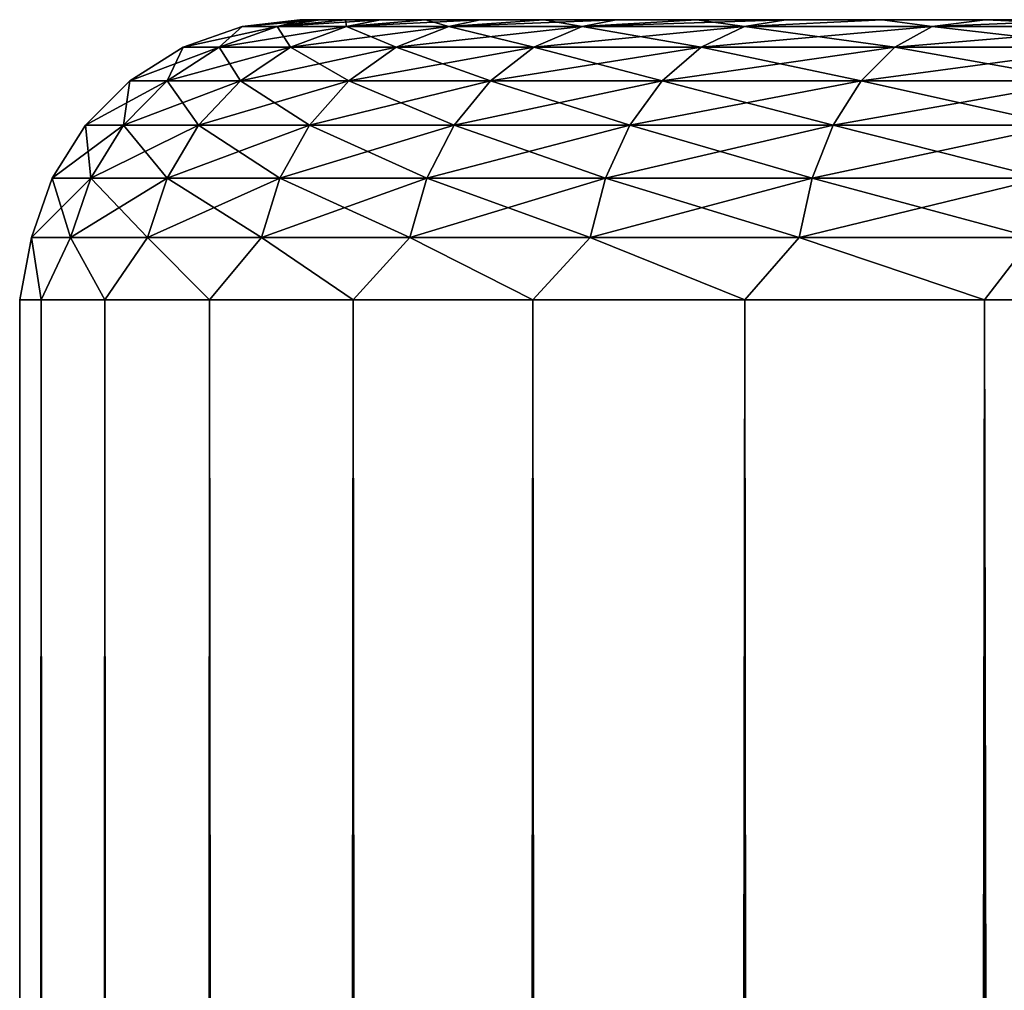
# Model space of a CAD drawing. Extents: x 0 to 500, y -78 to 1266.
# Tile 137 of 197: x 0 to 7.03, y 1253.47 to 1260.4. Entities that reach past the tile are written whole.
import ezdxf

# ---------------------------------------------------------------- set-up
doc = ezdxf.new("R2010")
doc.units = 0
doc.header["$LTSCALE"] = 65.185185
for name, color, linetype in [('18', 7, 'CONTINUOUS'), ('2', 7, 'CONTINUOUS'), ('5', 7, 'CONTINUOUS')]:
    doc.layers.add(name, color=color, linetype=linetype)

msp = doc.modelspace()

# ---------------------------------------------------------------- linework, layer by layer
at = {"layer": '18', "color": 7, "linetype": 'CONTINUOUS'}
for points in [[(2.0364, 1260.4, 0.9715), (2, 1260.4, 0), (1.5885, 1260.3504, 0.9174), (2.0364, 1260.4, 0.9715)], [(1.8383, 1260.3504, 2.735), (2.0364, 1260.4, 0.9715), (1.5885, 1260.3504, 0.9174), (1.8383, 1260.3504, 2.735)], [(2, 1260.4, 0), (2.0364, 1260.4, -0.9715), (1.5885, 1260.3504, -0.9174), (2, 1260.4, 0)], [(1.5885, 1260.3504, 0.9174), (2, 1260.4, 0), (1.5885, 1260.3504, -0.9174), (1.5885, 1260.3504, 0.9174)], [(2.0364, 1260.4, -0.9715), (2.1452, 1260.4, -1.9376), (1.5885, 1260.3504, -0.9174), (2.0364, 1260.4, -0.9715)], [(1.5885, 1260.3504, -0.9174), (2.1452, 1260.4, -1.9376), (1.8383, 1260.3504, -2.735), (1.5885, 1260.3504, -0.9174)], [(2.3259, 1260.4, 2.8928), (2.1452, 1260.4, 1.9376), (1.8383, 1260.3504, 2.735), (2.3259, 1260.4, 2.8928)], [(2.3333, 1260.3504, 4.5017), (2.3259, 1260.4, 2.8928), (1.8383, 1260.3504, 2.735), (2.3333, 1260.3504, 4.5017)], [(2.1452, 1260.4, 1.9376), (2.0364, 1260.4, 0.9715), (1.8383, 1260.3504, 2.735), (2.1452, 1260.4, 1.9376)], [(2.1452, 1260.4, -1.9376), (2.3259, 1260.4, -2.8928), (1.8383, 1260.3504, -2.735), (2.1452, 1260.4, -1.9376)], [(2.3259, 1260.4, -2.8928), (2.5776, 1260.4, -3.8318), (1.8383, 1260.3504, -2.735), (2.3259, 1260.4, -2.8928)], [(1.8383, 1260.3504, -2.735), (2.5776, 1260.4, -3.8318), (2.3333, 1260.3504, -4.5017), (1.8383, 1260.3504, -2.735)], [(2.5776, 1260.4, 3.8318), (2.3259, 1260.4, 2.8928), (2.3333, 1260.3504, 4.5017), (2.5776, 1260.4, 3.8318)], [(2.8986, 1260.4, 4.7495), (2.5776, 1260.4, 3.8318), (2.3333, 1260.3504, 4.5017), (2.8986, 1260.4, 4.7495)], [(3.0643, 1260.3504, 6.1846), (2.8986, 1260.4, 4.7495), (2.3333, 1260.3504, 4.5017), (3.0643, 1260.3504, 6.1846)], [(2.5776, 1260.4, -3.8318), (2.8986, 1260.4, -4.7495), (2.3333, 1260.3504, -4.5017), (2.5776, 1260.4, -3.8318)], [(2.8986, 1260.4, -4.7495), (3.2874, 1260.4, -5.6405), (2.3333, 1260.3504, -4.5017), (2.8986, 1260.4, -4.7495)], [(2.3333, 1260.3504, -4.5017), (3.2874, 1260.4, -5.6405), (3.0643, 1260.3504, -6.1846), (2.3333, 1260.3504, -4.5017)], [(3.2874, 1260.4, 5.6405), (2.8986, 1260.4, 4.7495), (3.0643, 1260.3504, 6.1846), (3.2874, 1260.4, 5.6405)], [(3.7417, 1260.4, 6.5), (3.2874, 1260.4, 5.6405), (3.0643, 1260.3504, 6.1846), (3.7417, 1260.4, 6.5)], [(4.0176, 1260.3504, 7.7522), (3.7417, 1260.4, 6.5), (3.0643, 1260.3504, 6.1846), (4.0176, 1260.3504, 7.7522)], [(3.2874, 1260.4, -5.6405), (3.7417, 1260.4, -6.5), (3.0643, 1260.3504, -6.1846), (3.2874, 1260.4, -5.6405)], [(3.7417, 1260.4, -6.5), (4.2589, 1260.4, -7.3232), (3.0643, 1260.3504, -6.1846), (3.7417, 1260.4, -6.5)], [(3.0643, 1260.3504, -6.1846), (4.2589, 1260.4, -7.3232), (4.0176, 1260.3504, -7.7522), (3.0643, 1260.3504, -6.1846)], [(4.2589, 1260.4, 7.3232), (3.7417, 1260.4, 6.5), (4.0176, 1260.3504, 7.7522), (4.2589, 1260.4, 7.3232)], [(4.8362, 1260.4, 8.1054), (4.2589, 1260.4, 7.3232), (4.0176, 1260.3504, 7.7522), (4.8362, 1260.4, 8.1054)], [(5.1755, 1260.3504, 9.1755), (4.8362, 1260.4, 8.1054), (4.0176, 1260.3504, 7.7522), (5.1755, 1260.3504, 9.1755)], [(4.2589, 1260.4, -7.3232), (4.8362, 1260.4, -8.1054), (4.0176, 1260.3504, -7.7522), (4.2589, 1260.4, -7.3232)], [(4.8362, 1260.4, -8.1054), (5.4703, 1260.4, -8.8423), (4.0176, 1260.3504, -7.7522), (4.8362, 1260.4, -8.1054)], [(4.0176, 1260.3504, -7.7522), (5.4703, 1260.4, -8.8423), (5.1755, 1260.3504, -9.1755), (4.0176, 1260.3504, -7.7522)], [(5.4703, 1260.4, 8.8423), (4.8362, 1260.4, 8.1054), (5.1755, 1260.3504, 9.1755), (5.4703, 1260.4, 8.8423)], [(6.1578, 1260.4, 9.5297), (5.4703, 1260.4, 8.8423), (5.1755, 1260.3504, 9.1755), (6.1578, 1260.4, 9.5297)], [(6.5164, 1260.3504, 10.4278), (6.1578, 1260.4, 9.5297), (5.1755, 1260.3504, 9.1755), (6.5164, 1260.3504, 10.4278)], [(5.4703, 1260.4, -8.8423), (6.1578, 1260.4, -9.5297), (5.1755, 1260.3504, -9.1755), (5.4703, 1260.4, -8.8423)], [(5.1755, 1260.3504, -9.1755), (6.1578, 1260.4, -9.5297), (6.5164, 1260.3504, -10.4278), (5.1755, 1260.3504, -9.1755)], [(6.8947, 1260.4, 10.1638), (6.1578, 1260.4, 9.5297), (6.5164, 1260.3504, 10.4278), (6.8947, 1260.4, 10.1638)], [(6.1578, 1260.4, -9.5297), (6.8947, 1260.4, -10.1638), (6.5164, 1260.3504, -10.4278), (6.1578, 1260.4, -9.5297)], [(8.0153, 1260.3504, 11.4858), (6.8947, 1260.4, 10.1638), (6.5164, 1260.3504, 10.4278), (8.0153, 1260.3504, 11.4858)], [(6.8947, 1260.4, -10.1638), (7.6769, 1260.4, -10.7411), (6.5164, 1260.3504, -10.4278), (6.8947, 1260.4, -10.1638)], [(6.5164, 1260.3504, -10.4278), (7.6769, 1260.4, -10.7411), (8.0153, 1260.3504, -11.4858), (6.5164, 1260.3504, -10.4278)], [(7.6769, 1260.4, 10.7411), (6.8947, 1260.4, 10.1638), (8.0153, 1260.3504, 11.4858), (7.6769, 1260.4, 10.7411)], [(1.5885, 1260.3504, 0.9174), (1.5885, 1260.3504, -0.9174), (1.1662, 1260.2027, 0.9463), (1.5885, 1260.3504, 0.9174)], [(1.4239, 1260.2027, 2.8212), (1.5885, 1260.3504, 0.9174), (1.1662, 1260.2027, 0.9463), (1.4239, 1260.2027, 2.8212)], [(1.5885, 1260.3504, -0.9174), (1.8383, 1260.3504, -2.735), (1.1662, 1260.2027, -0.9463), (1.5885, 1260.3504, -0.9174)], [(1.1662, 1260.2027, 0.9463), (1.5885, 1260.3504, -0.9174), (1.1662, 1260.2027, -0.9463), (1.1662, 1260.2027, 0.9463)], [(1.1662, 1260.2027, -0.9463), (1.8383, 1260.3504, -2.735), (1.4239, 1260.2027, -2.8212), (1.1662, 1260.2027, -0.9463)], [(1.8383, 1260.3504, 2.735), (1.5885, 1260.3504, 0.9174), (1.4239, 1260.2027, 2.8212), (1.8383, 1260.3504, 2.735)], [(1.9345, 1260.2027, 4.6435), (1.8383, 1260.3504, 2.735), (1.4239, 1260.2027, 2.8212), (1.9345, 1260.2027, 4.6435)], [(1.8383, 1260.3504, -2.735), (2.3333, 1260.3504, -4.5017), (1.4239, 1260.2027, -2.8212), (1.8383, 1260.3504, -2.735)], [(1.4239, 1260.2027, -2.8212), (2.3333, 1260.3504, -4.5017), (1.9345, 1260.2027, -4.6435), (1.4239, 1260.2027, -2.8212)], [(2.3333, 1260.3504, 4.5017), (1.8383, 1260.3504, 2.735), (1.9345, 1260.2027, 4.6435), (2.3333, 1260.3504, 4.5017)], [(2.6885, 1260.2027, 6.3793), (2.3333, 1260.3504, 4.5017), (1.9345, 1260.2027, 4.6435), (2.6885, 1260.2027, 6.3793)], [(2.3333, 1260.3504, -4.5017), (3.0643, 1260.3504, -6.1846), (1.9345, 1260.2027, -4.6435), (2.3333, 1260.3504, -4.5017)], [(1.9345, 1260.2027, -4.6435), (3.0643, 1260.3504, -6.1846), (2.6885, 1260.2027, -6.3793), (1.9345, 1260.2027, -4.6435)], [(3.0643, 1260.3504, 6.1846), (2.3333, 1260.3504, 4.5017), (2.6885, 1260.2027, 6.3793), (3.0643, 1260.3504, 6.1846)], [(3.6718, 1260.2027, 7.9963), (3.0643, 1260.3504, 6.1846), (2.6885, 1260.2027, 6.3793), (3.6718, 1260.2027, 7.9963)], [(3.0643, 1260.3504, -6.1846), (4.0176, 1260.3504, -7.7522), (2.6885, 1260.2027, -6.3793), (3.0643, 1260.3504, -6.1846)], [(2.6885, 1260.2027, -6.3793), (4.0176, 1260.3504, -7.7522), (3.6718, 1260.2027, -7.9963), (2.6885, 1260.2027, -6.3793)], [(4.0176, 1260.3504, 7.7522), (3.0643, 1260.3504, 6.1846), (3.6718, 1260.2027, 7.9963), (4.0176, 1260.3504, 7.7522)], [(4.8661, 1260.2027, 9.4644), (4.0176, 1260.3504, 7.7522), (3.6718, 1260.2027, 7.9963), (4.8661, 1260.2027, 9.4644)], [(4.0176, 1260.3504, -7.7522), (5.1755, 1260.3504, -9.1755), (3.6718, 1260.2027, -7.9963), (4.0176, 1260.3504, -7.7522)], [(3.6718, 1260.2027, -7.9963), (5.1755, 1260.3504, -9.1755), (4.8661, 1260.2027, -9.4644), (3.6718, 1260.2027, -7.9963)], [(5.1755, 1260.3504, 9.1755), (4.0176, 1260.3504, 7.7522), (4.8661, 1260.2027, 9.4644), (5.1755, 1260.3504, 9.1755)], [(6.2492, 1260.2027, 10.7561), (5.1755, 1260.3504, 9.1755), (4.8661, 1260.2027, 9.4644), (6.2492, 1260.2027, 10.7561)], [(5.1755, 1260.3504, -9.1755), (6.5164, 1260.3504, -10.4278), (4.8661, 1260.2027, -9.4644), (5.1755, 1260.3504, -9.1755)], [(4.8661, 1260.2027, -9.4644), (6.5164, 1260.3504, -10.4278), (6.2492, 1260.2027, -10.7561), (4.8661, 1260.2027, -9.4644)], [(6.5164, 1260.3504, 10.4278), (5.1755, 1260.3504, 9.1755), (6.2492, 1260.2027, 10.7561), (6.5164, 1260.3504, 10.4278)], [(7.7954, 1260.2027, 11.8475), (6.5164, 1260.3504, 10.4278), (6.2492, 1260.2027, 10.7561), (7.7954, 1260.2027, 11.8475)], [(6.5164, 1260.3504, -10.4278), (8.0153, 1260.3504, -11.4858), (6.2492, 1260.2027, -10.7561), (6.5164, 1260.3504, -10.4278)], [(6.2492, 1260.2027, -10.7561), (8.0153, 1260.3504, -11.4858), (7.7954, 1260.2027, -11.8475), (6.2492, 1260.2027, -10.7561)], [(8.0153, 1260.3504, 11.4858), (6.5164, 1260.3504, 10.4278), (7.7954, 1260.2027, 11.8475), (8.0153, 1260.3504, 11.4858)], [(1.1662, 1260.2027, 0.9463), (1.1662, 1260.2027, -0.9463), (0.7873, 1259.9645, 0.9722), (1.1662, 1260.2027, 0.9463)], [(1.052, 1259.9645, 2.8984), (1.1662, 1260.2027, 0.9463), (0.7873, 1259.9645, 0.9722), (1.052, 1259.9645, 2.8984)], [(1.1662, 1260.2027, -0.9463), (1.4239, 1260.2027, -2.8212), (0.7873, 1259.9645, -0.9722), (1.1662, 1260.2027, -0.9463)], [(0.7873, 1259.9645, 0.9722), (1.1662, 1260.2027, -0.9463), (0.7873, 1259.9645, -0.9722), (0.7873, 1259.9645, 0.9722)], [(0.7873, 1259.9645, -0.9722), (1.4239, 1260.2027, -2.8212), (1.052, 1259.9645, -2.8984), (0.7873, 1259.9645, -0.9722)], [(1.4239, 1260.2027, 2.8212), (1.1662, 1260.2027, 0.9463), (1.052, 1259.9645, 2.8984), (1.4239, 1260.2027, 2.8212)], [(1.5766, 1259.9645, 4.7707), (1.4239, 1260.2027, 2.8212), (1.052, 1259.9645, 2.8984), (1.5766, 1259.9645, 4.7707)], [(1.4239, 1260.2027, -2.8212), (1.9345, 1260.2027, -4.6435), (1.052, 1259.9645, -2.8984), (1.4239, 1260.2027, -2.8212)], [(1.052, 1259.9645, -2.8984), (1.9345, 1260.2027, -4.6435), (1.5766, 1259.9645, -4.7707), (1.052, 1259.9645, -2.8984)], [(1.9345, 1260.2027, 4.6435), (1.4239, 1260.2027, 2.8212), (1.5766, 1259.9645, 4.7707), (1.9345, 1260.2027, 4.6435)], [(2.3513, 1259.9645, 6.5541), (1.9345, 1260.2027, 4.6435), (1.5766, 1259.9645, 4.7707), (2.3513, 1259.9645, 6.5541)], [(1.9345, 1260.2027, -4.6435), (2.6885, 1260.2027, -6.3793), (1.5766, 1259.9645, -4.7707), (1.9345, 1260.2027, -4.6435)], [(1.5766, 1259.9645, -4.7707), (2.6885, 1260.2027, -6.3793), (2.3513, 1259.9645, -6.5541), (1.5766, 1259.9645, -4.7707)], [(2.6885, 1260.2027, 6.3793), (1.9345, 1260.2027, 4.6435), (2.3513, 1259.9645, 6.5541), (2.6885, 1260.2027, 6.3793)], [(3.3615, 1259.9645, 8.2153), (2.6885, 1260.2027, 6.3793), (2.3513, 1259.9645, 6.5541), (3.3615, 1259.9645, 8.2153)], [(2.6885, 1260.2027, -6.3793), (3.6718, 1260.2027, -7.9963), (2.3513, 1259.9645, -6.5541), (2.6885, 1260.2027, -6.3793)], [(2.3513, 1259.9645, -6.5541), (3.6718, 1260.2027, -7.9963), (3.3615, 1259.9645, -8.2153), (2.3513, 1259.9645, -6.5541)], [(3.6718, 1260.2027, 7.9963), (2.6885, 1260.2027, 6.3793), (3.3615, 1259.9645, 8.2153), (3.6718, 1260.2027, 7.9963)], [(4.5886, 1259.9645, 9.7236), (3.6718, 1260.2027, 7.9963), (3.3615, 1259.9645, 8.2153), (4.5886, 1259.9645, 9.7236)], [(3.6718, 1260.2027, -7.9963), (4.8661, 1260.2027, -9.4644), (3.3615, 1259.9645, -8.2153), (3.6718, 1260.2027, -7.9963)], [(3.3615, 1259.9645, -8.2153), (4.8661, 1260.2027, -9.4644), (4.5886, 1259.9645, -9.7236), (3.3615, 1259.9645, -8.2153)], [(4.8661, 1260.2027, 9.4644), (3.6718, 1260.2027, 7.9963), (4.5886, 1259.9645, 9.7236), (4.8661, 1260.2027, 9.4644)], [(6.0096, 1259.9645, 11.0507), (4.8661, 1260.2027, 9.4644), (4.5886, 1259.9645, 9.7236), (6.0096, 1259.9645, 11.0507)], [(4.8661, 1260.2027, -9.4644), (6.2492, 1260.2027, -10.7561), (4.5886, 1259.9645, -9.7236), (4.8661, 1260.2027, -9.4644)], [(4.5886, 1259.9645, -9.7236), (6.2492, 1260.2027, -10.7561), (6.0096, 1259.9645, -11.0507), (4.5886, 1259.9645, -9.7236)], [(6.2492, 1260.2027, 10.7561), (4.8661, 1260.2027, 9.4644), (6.0096, 1259.9645, 11.0507), (6.2492, 1260.2027, 10.7561)], [(7.598, 1259.9645, 12.172), (6.2492, 1260.2027, 10.7561), (6.0096, 1259.9645, 11.0507), (7.598, 1259.9645, 12.172)], [(6.2492, 1260.2027, -10.7561), (7.7954, 1260.2027, -11.8475), (6.0096, 1259.9645, -11.0507), (6.2492, 1260.2027, -10.7561)], [(6.0096, 1259.9645, -11.0507), (7.7954, 1260.2027, -11.8475), (7.598, 1259.9645, -12.172), (6.0096, 1259.9645, -11.0507)], [(7.7954, 1260.2027, 11.8475), (6.2492, 1260.2027, 10.7561), (7.598, 1259.9645, 12.172), (7.7954, 1260.2027, 11.8475)], [(0.7873, 1259.9645, 0.9722), (0.7873, 1259.9645, -0.9722), (0.4708, 1259.6477, 0.9938), (0.7873, 1259.9645, 0.9722)], [(0.7415, 1259.6477, 2.963), (0.7873, 1259.9645, 0.9722), (0.4708, 1259.6477, 0.9938), (0.7415, 1259.6477, 2.963)], [(0.7873, 1259.9645, -0.9722), (1.052, 1259.9645, -2.8984), (0.4708, 1259.6477, -0.9938), (0.7873, 1259.9645, -0.9722)], [(0.4708, 1259.6477, 0.9938), (0.7873, 1259.9645, -0.9722), (0.4708, 1259.6477, -0.9938), (0.4708, 1259.6477, 0.9938)], [(0.4708, 1259.6477, -0.9938), (1.052, 1259.9645, -2.8984), (0.7415, 1259.6477, -2.963), (0.4708, 1259.6477, -0.9938)], [(1.052, 1259.9645, 2.8984), (0.7873, 1259.9645, 0.9722), (0.7415, 1259.6477, 2.963), (1.052, 1259.9645, 2.8984)], [(1.2778, 1259.6477, 4.8769), (1.052, 1259.9645, 2.8984), (0.7415, 1259.6477, 2.963), (1.2778, 1259.6477, 4.8769)], [(1.052, 1259.9645, -2.8984), (1.5766, 1259.9645, -4.7707), (0.7415, 1259.6477, -2.963), (1.052, 1259.9645, -2.8984)], [(0.7415, 1259.6477, -2.963), (1.5766, 1259.9645, -4.7707), (1.2778, 1259.6477, -4.8769), (0.7415, 1259.6477, -2.963)], [(1.5766, 1259.9645, 4.7707), (1.052, 1259.9645, 2.8984), (1.2778, 1259.6477, 4.8769), (1.5766, 1259.9645, 4.7707)], [(2.0696, 1259.6477, 6.7), (1.5766, 1259.9645, 4.7707), (1.2778, 1259.6477, 4.8769), (2.0696, 1259.6477, 6.7)], [(1.5766, 1259.9645, -4.7707), (2.3513, 1259.9645, -6.5541), (1.2778, 1259.6477, -4.8769), (1.5766, 1259.9645, -4.7707)], [(1.2778, 1259.6477, -4.8769), (2.3513, 1259.9645, -6.5541), (2.0696, 1259.6477, -6.7), (1.2778, 1259.6477, -4.8769)], [(2.3513, 1259.9645, 6.5541), (1.5766, 1259.9645, 4.7707), (2.0696, 1259.6477, 6.7), (2.3513, 1259.9645, 6.5541)], [(3.1024, 1259.6477, 8.3983), (2.3513, 1259.9645, 6.5541), (2.0696, 1259.6477, 6.7), (3.1024, 1259.6477, 8.3983)], [(2.3513, 1259.9645, -6.5541), (3.3615, 1259.9645, -8.2153), (2.0696, 1259.6477, -6.7), (2.3513, 1259.9645, -6.5541)], [(2.0696, 1259.6477, -6.7), (3.3615, 1259.9645, -8.2153), (3.1024, 1259.6477, -8.3983), (2.0696, 1259.6477, -6.7)], [(3.3615, 1259.9645, 8.2153), (2.3513, 1259.9645, 6.5541), (3.1024, 1259.6477, 8.3983), (3.3615, 1259.9645, 8.2153)], [(4.3568, 1259.6477, 9.9401), (3.3615, 1259.9645, 8.2153), (3.1024, 1259.6477, 8.3983), (4.3568, 1259.6477, 9.9401)], [(3.3615, 1259.9645, -8.2153), (4.5886, 1259.9645, -9.7236), (3.1024, 1259.6477, -8.3983), (3.3615, 1259.9645, -8.2153)], [(3.1024, 1259.6477, -8.3983), (4.5886, 1259.9645, -9.7236), (4.3568, 1259.6477, -9.9401), (3.1024, 1259.6477, -8.3983)], [(4.5886, 1259.9645, 9.7236), (3.3615, 1259.9645, 8.2153), (4.3568, 1259.6477, 9.9401), (4.5886, 1259.9645, 9.7236)], [(5.8094, 1259.6477, 11.2968), (4.5886, 1259.9645, 9.7236), (4.3568, 1259.6477, 9.9401), (5.8094, 1259.6477, 11.2968)], [(4.5886, 1259.9645, -9.7236), (6.0096, 1259.9645, -11.0507), (4.3568, 1259.6477, -9.9401), (4.5886, 1259.9645, -9.7236)], [(4.3568, 1259.6477, -9.9401), (6.0096, 1259.9645, -11.0507), (5.8094, 1259.6477, -11.2968), (4.3568, 1259.6477, -9.9401)], [(6.0096, 1259.9645, 11.0507), (4.5886, 1259.9645, 9.7236), (5.8094, 1259.6477, 11.2968), (6.0096, 1259.9645, 11.0507)], [(7.4332, 1259.6477, 12.443), (6.0096, 1259.9645, 11.0507), (5.8094, 1259.6477, 11.2968), (7.4332, 1259.6477, 12.443)], [(6.0096, 1259.9645, -11.0507), (7.598, 1259.9645, -12.172), (5.8094, 1259.6477, -11.2968), (6.0096, 1259.9645, -11.0507)], [(5.8094, 1259.6477, -11.2968), (7.598, 1259.9645, -12.172), (7.4332, 1259.6477, -12.443), (5.8094, 1259.6477, -11.2968)], [(7.598, 1259.9645, 12.172), (6.0096, 1259.9645, 11.0507), (7.4332, 1259.6477, 12.443), (7.598, 1259.9645, 12.172)], [(0.4708, 1259.6477, 0.9938), (0.4708, 1259.6477, -0.9938), (0.2328, 1259.2682, 1.0101), (0.4708, 1259.6477, 0.9938)], [(0.5078, 1259.2682, 3.0115), (0.4708, 1259.6477, 0.9938), (0.2328, 1259.2682, 1.0101), (0.5078, 1259.2682, 3.0115)], [(0.4708, 1259.6477, -0.9938), (0.7415, 1259.6477, -2.963), (0.2328, 1259.2682, -1.0101), (0.4708, 1259.6477, -0.9938)], [(0.2328, 1259.2682, 1.0101), (0.4708, 1259.6477, -0.9938), (0.2328, 1259.2682, -1.0101), (0.2328, 1259.2682, 1.0101)], [(0.2328, 1259.2682, -1.0101), (0.7415, 1259.6477, -2.963), (0.5078, 1259.2682, -3.0115), (0.2328, 1259.2682, -1.0101)], [(0.7415, 1259.6477, 2.963), (0.4708, 1259.6477, 0.9938), (0.5078, 1259.2682, 3.0115), (0.7415, 1259.6477, 2.963)], [(1.0529, 1259.2682, 4.9568), (0.7415, 1259.6477, 2.963), (0.5078, 1259.2682, 3.0115), (1.0529, 1259.2682, 4.9568)], [(0.7415, 1259.6477, -2.963), (1.2778, 1259.6477, -4.8769), (0.5078, 1259.2682, -3.0115), (0.7415, 1259.6477, -2.963)], [(0.5078, 1259.2682, -3.0115), (1.2778, 1259.6477, -4.8769), (1.0529, 1259.2682, -4.9568), (0.5078, 1259.2682, -3.0115)], [(1.2778, 1259.6477, 4.8769), (0.7415, 1259.6477, 2.963), (1.0529, 1259.2682, 4.9568), (1.2778, 1259.6477, 4.8769)], [(1.8578, 1259.2682, 6.8098), (1.2778, 1259.6477, 4.8769), (1.0529, 1259.2682, 4.9568), (1.8578, 1259.2682, 6.8098)], [(1.2778, 1259.6477, -4.8769), (2.0696, 1259.6477, -6.7), (1.0529, 1259.2682, -4.9568), (1.2778, 1259.6477, -4.8769)], [(1.0529, 1259.2682, -4.9568), (2.0696, 1259.6477, -6.7), (1.8578, 1259.2682, -6.8098), (1.0529, 1259.2682, -4.9568)], [(2.0696, 1259.6477, 6.7), (1.2778, 1259.6477, 4.8769), (1.8578, 1259.2682, 6.8098), (2.0696, 1259.6477, 6.7)], [(2.9074, 1259.2682, 8.5359), (2.0696, 1259.6477, 6.7), (1.8578, 1259.2682, 6.8098), (2.9074, 1259.2682, 8.5359)], [(2.0696, 1259.6477, -6.7), (3.1024, 1259.6477, -8.3983), (1.8578, 1259.2682, -6.8098), (2.0696, 1259.6477, -6.7)], [(1.8578, 1259.2682, -6.8098), (3.1024, 1259.6477, -8.3983), (2.9074, 1259.2682, -8.5359), (1.8578, 1259.2682, -6.8098)], [(3.1024, 1259.6477, 8.3983), (2.0696, 1259.6477, 6.7), (2.9074, 1259.2682, 8.5359), (3.1024, 1259.6477, 8.3983)], [(4.1824, 1259.2682, 10.103), (3.1024, 1259.6477, 8.3983), (2.9074, 1259.2682, 8.5359), (4.1824, 1259.2682, 10.103)], [(3.1024, 1259.6477, -8.3983), (4.3568, 1259.6477, -9.9401), (2.9074, 1259.2682, -8.5359), (3.1024, 1259.6477, -8.3983)], [(2.9074, 1259.2682, -8.5359), (4.3568, 1259.6477, -9.9401), (4.1824, 1259.2682, -10.103), (2.9074, 1259.2682, -8.5359)], [(4.3568, 1259.6477, 9.9401), (3.1024, 1259.6477, 8.3983), (4.1824, 1259.2682, 10.103), (4.3568, 1259.6477, 9.9401)], [(5.6588, 1259.2682, 11.4819), (4.3568, 1259.6477, 9.9401), (4.1824, 1259.2682, 10.103), (5.6588, 1259.2682, 11.4819)], [(4.3568, 1259.6477, -9.9401), (5.8094, 1259.6477, -11.2968), (4.1824, 1259.2682, -10.103), (4.3568, 1259.6477, -9.9401)], [(4.1824, 1259.2682, -10.103), (5.8094, 1259.6477, -11.2968), (5.6588, 1259.2682, -11.4819), (4.1824, 1259.2682, -10.103)], [(5.8094, 1259.6477, 11.2968), (4.3568, 1259.6477, 9.9401), (5.6588, 1259.2682, 11.4819), (5.8094, 1259.6477, 11.2968)], [(7.3093, 1259.2682, 12.6469), (5.8094, 1259.6477, 11.2968), (5.6588, 1259.2682, 11.4819), (7.3093, 1259.2682, 12.6469)], [(5.8094, 1259.6477, -11.2968), (7.4332, 1259.6477, -12.443), (5.6588, 1259.2682, -11.4819), (5.8094, 1259.6477, -11.2968)], [(5.6588, 1259.2682, -11.4819), (7.4332, 1259.6477, -12.443), (7.3093, 1259.2682, -12.6469), (5.6588, 1259.2682, -11.4819)], [(7.4332, 1259.6477, 12.443), (5.8094, 1259.6477, 11.2968), (7.3093, 1259.2682, 12.6469), (7.4332, 1259.6477, 12.443)], [(0.2328, 1259.2682, 1.0101), (0.2328, 1259.2682, -1.0101), (0.085, 1258.845, 1.0202), (0.2328, 1259.2682, 1.0101)], [(0.3628, 1258.845, 3.0416), (0.2328, 1259.2682, 1.0101), (0.085, 1258.845, 1.0202), (0.3628, 1258.845, 3.0416)], [(0.2328, 1259.2682, -1.0101), (0.5078, 1259.2682, -3.0115), (0.085, 1258.845, -1.0202), (0.2328, 1259.2682, -1.0101)], [(0.085, 1258.845, 1.0202), (0.2328, 1259.2682, -1.0101), (0.085, 1258.845, -1.0202), (0.085, 1258.845, 1.0202)], [(0.085, 1258.845, -1.0202), (0.5078, 1259.2682, -3.0115), (0.3628, 1258.845, -3.0416), (0.085, 1258.845, -1.0202)], [(0.5078, 1259.2682, 3.0115), (0.2328, 1259.2682, 1.0101), (0.3628, 1258.845, 3.0416), (0.5078, 1259.2682, 3.0115)], [(0.9133, 1258.845, 5.0064), (0.5078, 1259.2682, 3.0115), (0.3628, 1258.845, 3.0416), (0.9133, 1258.845, 5.0064)], [(0.5078, 1259.2682, -3.0115), (1.0529, 1259.2682, -4.9568), (0.3628, 1258.845, -3.0416), (0.5078, 1259.2682, -3.0115)], [(0.3628, 1258.845, -3.0416), (1.0529, 1259.2682, -4.9568), (0.9133, 1258.845, -5.0064), (0.3628, 1258.845, -3.0416)], [(1.0529, 1259.2682, 4.9568), (0.5078, 1259.2682, 3.0115), (0.9133, 1258.845, 5.0064), (1.0529, 1259.2682, 4.9568)], [(1.7262, 1258.845, 6.8779), (1.0529, 1259.2682, 4.9568), (0.9133, 1258.845, 5.0064), (1.7262, 1258.845, 6.8779)], [(1.0529, 1259.2682, -4.9568), (1.8578, 1259.2682, -6.8098), (0.9133, 1258.845, -5.0064), (1.0529, 1259.2682, -4.9568)], [(0.9133, 1258.845, -5.0064), (1.8578, 1259.2682, -6.8098), (1.7262, 1258.845, -6.8779), (0.9133, 1258.845, -5.0064)], [(1.8578, 1259.2682, 6.8098), (1.0529, 1259.2682, 4.9568), (1.7262, 1258.845, 6.8779), (1.8578, 1259.2682, 6.8098)], [(2.7864, 1258.845, 8.6213), (1.8578, 1259.2682, 6.8098), (1.7262, 1258.845, 6.8779), (2.7864, 1258.845, 8.6213)], [(1.8578, 1259.2682, -6.8098), (2.9074, 1259.2682, -8.5359), (1.7262, 1258.845, -6.8779), (1.8578, 1259.2682, -6.8098)], [(1.7262, 1258.845, -6.8779), (2.9074, 1259.2682, -8.5359), (2.7864, 1258.845, -8.6213), (1.7262, 1258.845, -6.8779)], [(2.9074, 1259.2682, 8.5359), (1.8578, 1259.2682, 6.8098), (2.7864, 1258.845, 8.6213), (2.9074, 1259.2682, 8.5359)], [(4.0741, 1258.845, 10.2041), (2.9074, 1259.2682, 8.5359), (2.7864, 1258.845, 8.6213), (4.0741, 1258.845, 10.2041)], [(2.9074, 1259.2682, -8.5359), (4.1824, 1259.2682, -10.103), (2.7864, 1258.845, -8.6213), (2.9074, 1259.2682, -8.5359)], [(2.7864, 1258.845, -8.6213), (4.1824, 1259.2682, -10.103), (4.0741, 1258.845, -10.2041), (2.7864, 1258.845, -8.6213)], [(4.1824, 1259.2682, 10.103), (2.9074, 1259.2682, 8.5359), (4.0741, 1258.845, 10.2041), (4.1824, 1259.2682, 10.103)], [(5.5653, 1258.845, 11.5968), (4.1824, 1259.2682, 10.103), (4.0741, 1258.845, 10.2041), (5.5653, 1258.845, 11.5968)], [(4.1824, 1259.2682, -10.103), (5.6588, 1259.2682, -11.4819), (4.0741, 1258.845, -10.2041), (4.1824, 1259.2682, -10.103)], [(4.0741, 1258.845, -10.2041), (5.6588, 1259.2682, -11.4819), (5.5653, 1258.845, -11.5968), (4.0741, 1258.845, -10.2041)], [(5.6588, 1259.2682, 11.4819), (4.1824, 1259.2682, 10.103), (5.5653, 1258.845, 11.5968), (5.6588, 1259.2682, 11.4819)], [(7.2323, 1258.845, 12.7734), (5.6588, 1259.2682, 11.4819), (5.5653, 1258.845, 11.5968), (7.2323, 1258.845, 12.7734)], [(5.6588, 1259.2682, -11.4819), (7.3093, 1259.2682, -12.6469), (5.5653, 1258.845, -11.5968), (5.6588, 1259.2682, -11.4819)], [(5.5653, 1258.845, -11.5968), (7.3093, 1259.2682, -12.6469), (7.2323, 1258.845, -12.7734), (5.5653, 1258.845, -11.5968)], [(7.3093, 1259.2682, 12.6469), (5.6588, 1259.2682, 11.4819), (7.2323, 1258.845, 12.7734), (7.3093, 1259.2682, 12.6469)], [(0.1527, 1258.4, -2.1347), (0, 1258.4), (0.085, 1258.845, -1.0202), (0.1527, 1258.4, -2.1347)], [(0, 1258.4), (0.1527, 1258.4, 2.1347), (0.085, 1258.845, 1.0202), (0, 1258.4)], [(0, 1258.4), (0.085, 1258.845, 1.0202), (0.085, 1258.845, -1.0202), (0, 1258.4)], [(0.1527, 1258.4, -2.1347), (0.085, 1258.845, -1.0202), (0.3628, 1258.845, -3.0416), (0.1527, 1258.4, -2.1347)], [(0.1527, 1258.4, 2.1347), (0.3628, 1258.845, 3.0416), (0.085, 1258.845, 1.0202), (0.1527, 1258.4, 2.1347)], [(0.6076, 1258.4, -4.226), (0.1527, 1258.4, -2.1347), (0.3628, 1258.845, -3.0416), (0.6076, 1258.4, -4.226)], [(0.1527, 1258.4, 2.1347), (0.6076, 1258.4, 4.226), (0.3628, 1258.845, 3.0416), (0.1527, 1258.4, 2.1347)], [(0.6076, 1258.4, -4.226), (0.3628, 1258.845, -3.0416), (0.9133, 1258.845, -5.0064), (0.6076, 1258.4, -4.226)], [(0.6076, 1258.4, 4.226), (0.9133, 1258.845, 5.0064), (0.3628, 1258.845, 3.0416), (0.6076, 1258.4, 4.226)], [(1.3555, 1258.4, -6.2312), (0.6076, 1258.4, -4.226), (0.9133, 1258.845, -5.0064), (1.3555, 1258.4, -6.2312)], [(0.6076, 1258.4, 4.226), (1.3555, 1258.4, 6.2312), (0.9133, 1258.845, 5.0064), (0.6076, 1258.4, 4.226)], [(1.3555, 1258.4, -6.2312), (0.9133, 1258.845, -5.0064), (1.7262, 1258.845, -6.8779), (1.3555, 1258.4, -6.2312)], [(1.3555, 1258.4, 6.2312), (1.7262, 1258.845, 6.8779), (0.9133, 1258.845, 5.0064), (1.3555, 1258.4, 6.2312)], [(2.3812, 1258.4, -8.1096), (1.3555, 1258.4, -6.2312), (1.7262, 1258.845, -6.8779), (2.3812, 1258.4, -8.1096)], [(1.3555, 1258.4, 6.2312), (2.3812, 1258.4, 8.1096), (1.7262, 1258.845, 6.8779), (1.3555, 1258.4, 6.2312)], [(2.3812, 1258.4, -8.1096), (1.7262, 1258.845, -6.8779), (2.7864, 1258.845, -8.6213), (2.3812, 1258.4, -8.1096)], [(2.3812, 1258.4, 8.1096), (2.7864, 1258.845, 8.6213), (1.7262, 1258.845, 6.8779), (2.3812, 1258.4, 8.1096)], [(3.6638, 1258.4, -9.8229), (2.3812, 1258.4, -8.1096), (2.7864, 1258.845, -8.6213), (3.6638, 1258.4, -9.8229)], [(2.3812, 1258.4, 8.1096), (3.6638, 1258.4, 9.8229), (2.7864, 1258.845, 8.6213), (2.3812, 1258.4, 8.1096)], [(3.6638, 1258.4, -9.8229), (2.7864, 1258.845, -8.6213), (4.0741, 1258.845, -10.2041), (3.6638, 1258.4, -9.8229)], [(3.6638, 1258.4, 9.8229), (4.0741, 1258.845, 10.2041), (2.7864, 1258.845, 8.6213), (3.6638, 1258.4, 9.8229)], [(5.1771, 1258.4, -11.3362), (3.6638, 1258.4, -9.8229), (4.0741, 1258.845, -10.2041), (5.1771, 1258.4, -11.3362)], [(3.6638, 1258.4, 9.8229), (5.1771, 1258.4, 11.3362), (4.0741, 1258.845, 10.2041), (3.6638, 1258.4, 9.8229)], [(5.1771, 1258.4, -11.3362), (4.0741, 1258.845, -10.2041), (5.5653, 1258.845, -11.5968), (5.1771, 1258.4, -11.3362)], [(5.1771, 1258.4, 11.3362), (5.5653, 1258.845, 11.5968), (4.0741, 1258.845, 10.2041), (5.1771, 1258.4, 11.3362)], [(6.8904, 1258.4, -12.6188), (5.1771, 1258.4, -11.3362), (5.5653, 1258.845, -11.5968), (6.8904, 1258.4, -12.6188)], [(5.1771, 1258.4, 11.3362), (6.8904, 1258.4, 12.6188), (5.5653, 1258.845, 11.5968), (5.1771, 1258.4, 11.3362)], [(6.8904, 1258.4, -12.6188), (5.5653, 1258.845, -11.5968), (7.2323, 1258.845, -12.7734), (6.8904, 1258.4, -12.6188)], [(6.8904, 1258.4, 12.6188), (7.2323, 1258.845, 12.7734), (5.5653, 1258.845, 11.5968), (6.8904, 1258.4, 12.6188)], [(8.7688, 1258.4, -13.6445), (6.8904, 1258.4, -12.6188), (7.2323, 1258.845, -12.7734), (8.7688, 1258.4, -13.6445)], [(6.8904, 1258.4, 12.6188), (8.7688, 1258.4, 13.6445), (7.2323, 1258.845, 12.7734), (6.8904, 1258.4, 12.6188)]]:
    msp.add_3dface(points, dxfattribs=at)
at = {"layer": '2', "color": 7, "linetype": 'CONTINUOUS'}
for points in [[(2, 1260.4, 0), (2.0364, 1260.4, 0.9715), (2.0364, 1260.4, -0.9715), (2, 1260.4, 0)], [(2.0364, 1260.4, 0.9715), (2.1452, 1260.4, 1.9376), (2.0364, 1260.4, -0.9715), (2.0364, 1260.4, 0.9715)], [(2.0364, 1260.4, -0.9715), (2.1452, 1260.4, 1.9376), (2.1452, 1260.4, -1.9376), (2.0364, 1260.4, -0.9715)], [(2.1452, 1260.4, 1.9376), (2.3259, 1260.4, 2.8928), (2.1452, 1260.4, -1.9376), (2.1452, 1260.4, 1.9376)], [(2.1452, 1260.4, -1.9376), (2.3259, 1260.4, 2.8928), (2.3259, 1260.4, -2.8928), (2.1452, 1260.4, -1.9376)], [(2.3259, 1260.4, 2.8928), (2.5776, 1260.4, 3.8318), (2.3259, 1260.4, -2.8928), (2.3259, 1260.4, 2.8928)], [(2.3259, 1260.4, -2.8928), (2.5776, 1260.4, 3.8318), (2.5776, 1260.4, -3.8318), (2.3259, 1260.4, -2.8928)], [(2.5776, 1260.4, 3.8318), (2.8986, 1260.4, 4.7495), (2.5776, 1260.4, -3.8318), (2.5776, 1260.4, 3.8318)], [(2.5776, 1260.4, -3.8318), (2.8986, 1260.4, 4.7495), (2.8986, 1260.4, -4.7495), (2.5776, 1260.4, -3.8318)], [(2.8986, 1260.4, 4.7495), (3.2874, 1260.4, 5.6405), (2.8986, 1260.4, -4.7495), (2.8986, 1260.4, 4.7495)], [(2.8986, 1260.4, -4.7495), (3.2874, 1260.4, 5.6405), (3.2874, 1260.4, -5.6405), (2.8986, 1260.4, -4.7495)], [(3.2874, 1260.4, 5.6405), (3.7417, 1260.4, 6.5), (3.2874, 1260.4, -5.6405), (3.2874, 1260.4, 5.6405)], [(3.2874, 1260.4, -5.6405), (3.7417, 1260.4, 6.5), (3.7417, 1260.4, -6.5), (3.2874, 1260.4, -5.6405)], [(3.7417, 1260.4, 6.5), (4.2589, 1260.4, 7.3232), (3.7417, 1260.4, -6.5), (3.7417, 1260.4, 6.5)], [(3.7417, 1260.4, -6.5), (4.2589, 1260.4, 7.3232), (4.2589, 1260.4, -7.3232), (3.7417, 1260.4, -6.5)], [(4.2589, 1260.4, 7.3232), (4.8362, 1260.4, 8.1054), (4.2589, 1260.4, -7.3232), (4.2589, 1260.4, 7.3232)], [(4.2589, 1260.4, -7.3232), (4.8362, 1260.4, 8.1054), (4.8362, 1260.4, -8.1054), (4.2589, 1260.4, -7.3232)], [(4.8362, 1260.4, 8.1054), (5.4703, 1260.4, 8.8423), (4.8362, 1260.4, -8.1054), (4.8362, 1260.4, 8.1054)], [(4.8362, 1260.4, -8.1054), (5.4703, 1260.4, 8.8423), (5.4703, 1260.4, -8.8423), (4.8362, 1260.4, -8.1054)], [(5.4703, 1260.4, 8.8423), (6.1578, 1260.4, 9.5297), (5.4703, 1260.4, -8.8423), (5.4703, 1260.4, 8.8423)], [(5.4703, 1260.4, -8.8423), (6.1578, 1260.4, 9.5297), (6.1578, 1260.4, -9.5297), (5.4703, 1260.4, -8.8423)], [(6.1578, 1260.4, 9.5297), (6.8947, 1260.4, 10.1638), (6.1578, 1260.4, -9.5297), (6.1578, 1260.4, 9.5297)], [(6.1578, 1260.4, -9.5297), (6.8947, 1260.4, 10.1638), (6.8947, 1260.4, -10.1638), (6.1578, 1260.4, -9.5297)], [(6.8947, 1260.4, 10.1638), (7.6769, 1260.4, 10.7411), (6.8947, 1260.4, -10.1638), (6.8947, 1260.4, 10.1638)], [(6.8947, 1260.4, -10.1638), (7.6769, 1260.4, 10.7411), (7.6769, 1260.4, -10.7411), (6.8947, 1260.4, -10.1638)]]:
    msp.add_3dface(points, dxfattribs=at)
at = {"layer": '5', "color": 7, "linetype": 'CONTINUOUS'}
for points in [[(0, 1258.4), (0.1527, 1258.4, -2.1347), (0, 2), (0, 1258.4)], [(0, 2), (0.1527, 1258.4, -2.1347), (0.1527, 2, -2.1347), (0, 2)], [(0.1527, 1258.4, 2.1347), (0, 1258.4), (0.1527, 2, 2.1347), (0.1527, 1258.4, 2.1347)], [(0.1527, 2, 2.1347), (0, 1258.4), (0, 2), (0.1527, 2, 2.1347)], [(0.1527, 1258.4, -2.1347), (0.6076, 1258.4, -4.226), (0.1527, 2, -2.1347), (0.1527, 1258.4, -2.1347)], [(0.1527, 2, -2.1347), (0.6076, 1258.4, -4.226), (0.6076, 2, -4.226), (0.1527, 2, -2.1347)], [(0.6076, 1258.4, 4.226), (0.1527, 1258.4, 2.1347), (0.6076, 2, 4.226), (0.6076, 1258.4, 4.226)], [(0.6076, 2, 4.226), (0.1527, 1258.4, 2.1347), (0.1527, 2, 2.1347), (0.6076, 2, 4.226)], [(0.6076, 1258.4, -4.226), (1.3555, 1258.4, -6.2312), (0.6076, 2, -4.226), (0.6076, 1258.4, -4.226)], [(0.6076, 2, -4.226), (1.3555, 1258.4, -6.2312), (1.3555, 2, -6.2312), (0.6076, 2, -4.226)], [(1.3555, 1258.4, 6.2312), (0.6076, 1258.4, 4.226), (1.3555, 2, 6.2312), (1.3555, 1258.4, 6.2312)], [(1.3555, 2, 6.2312), (0.6076, 1258.4, 4.226), (0.6076, 2, 4.226), (1.3555, 2, 6.2312)], [(1.3555, 1258.4, -6.2312), (2.3812, 1258.4, -8.1096), (1.3555, 2, -6.2312), (1.3555, 1258.4, -6.2312)], [(1.3555, 2, -6.2312), (2.3812, 1258.4, -8.1096), (2.3812, 2, -8.1096), (1.3555, 2, -6.2312)], [(2.3812, 1258.4, 8.1096), (1.3555, 1258.4, 6.2312), (2.3812, 2, 8.1096), (2.3812, 1258.4, 8.1096)], [(2.3812, 2, 8.1096), (1.3555, 1258.4, 6.2312), (1.3555, 2, 6.2312), (2.3812, 2, 8.1096)], [(2.3812, 1258.4, -8.1096), (3.6638, 1258.4, -9.8229), (2.3812, 2, -8.1096), (2.3812, 1258.4, -8.1096)], [(2.3812, 2, -8.1096), (3.6638, 1258.4, -9.8229), (3.6638, 2, -9.8229), (2.3812, 2, -8.1096)], [(3.6638, 1258.4, 9.8229), (2.3812, 1258.4, 8.1096), (3.6638, 2, 9.8229), (3.6638, 1258.4, 9.8229)], [(3.6638, 2, 9.8229), (2.3812, 1258.4, 8.1096), (2.3812, 2, 8.1096), (3.6638, 2, 9.8229)], [(3.6638, 1258.4, -9.8229), (5.1771, 1258.4, -11.3362), (3.6638, 2, -9.8229), (3.6638, 1258.4, -9.8229)], [(3.6638, 2, -9.8229), (5.1771, 1258.4, -11.3362), (5.1771, 2, -11.3362), (3.6638, 2, -9.8229)], [(5.1771, 1258.4, 11.3362), (3.6638, 1258.4, 9.8229), (5.1771, 2, 11.3362), (5.1771, 1258.4, 11.3362)], [(5.1771, 2, 11.3362), (3.6638, 1258.4, 9.8229), (3.6638, 2, 9.8229), (5.1771, 2, 11.3362)], [(5.1771, 1258.4, -11.3362), (6.8904, 1258.4, -12.6188), (5.1771, 2, -11.3362), (5.1771, 1258.4, -11.3362)], [(5.1771, 2, -11.3362), (6.8904, 1258.4, -12.6188), (6.8904, 2, -12.6188), (5.1771, 2, -11.3362)], [(6.8904, 1258.4, 12.6188), (5.1771, 1258.4, 11.3362), (6.8904, 2, 12.6188), (6.8904, 1258.4, 12.6188)], [(6.8904, 2, 12.6188), (5.1771, 1258.4, 11.3362), (5.1771, 2, 11.3362), (6.8904, 2, 12.6188)], [(6.8904, 1258.4, -12.6188), (8.7688, 1258.4, -13.6445), (6.8904, 2, -12.6188), (6.8904, 1258.4, -12.6188)], [(6.8904, 2, -12.6188), (8.7688, 1258.4, -13.6445), (8.7688, 2, -13.6445), (6.8904, 2, -12.6188)], [(8.7688, 1258.4, 13.6445), (6.8904, 1258.4, 12.6188), (8.7688, 2, 13.6445), (8.7688, 1258.4, 13.6445)], [(8.7688, 2, 13.6445), (6.8904, 1258.4, 12.6188), (6.8904, 2, 12.6188), (8.7688, 2, 13.6445)]]:
    msp.add_3dface(points, dxfattribs=at)

doc.saveas('drawing.dxf')
